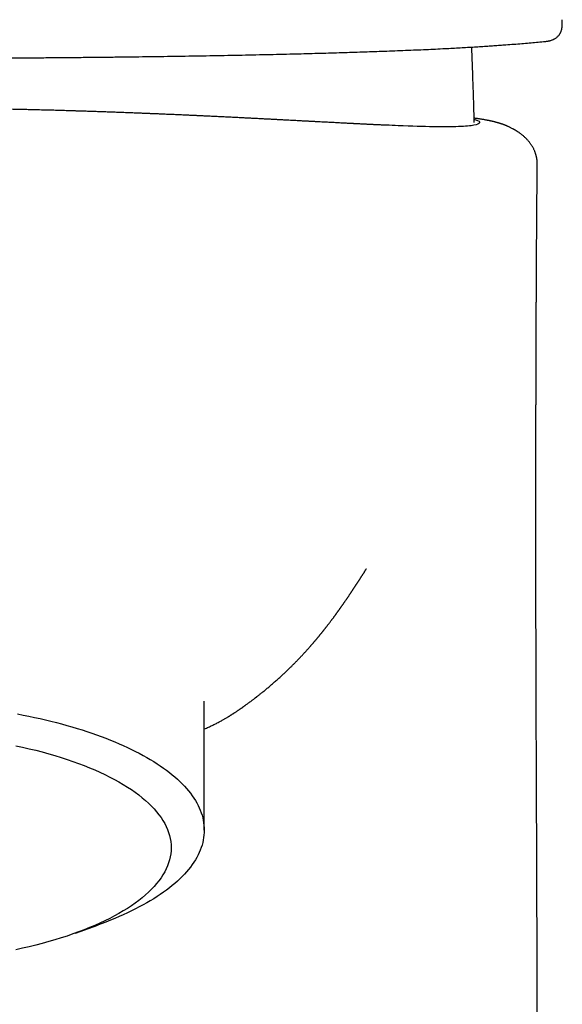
# Model space of a CAD drawing. Header units: millimetres. Extents: x 8 to 813, y 12 to 788.
# Tile 10 of 32: x 369 to 389, y 548 to 584. Entities that reach past the tile are written whole.
import ezdxf

# ---------------------------------------------------------------- set-up
doc = ezdxf.new("R2010")
doc.units = ezdxf.units.MM

msp = doc.modelspace()

# ---------------------------------------------------------------- linework, layer by layer
at = {"color": 7, "linetype": 'Continuous', "lineweight": 30}
for p, q in [((388.52, 583.751), (388.518, 583.787)), ((387.836, 582.99), (387.907, 582.996)), ((385.238, 582.736), (385.236, 582.793)), ((375.513, 554.335), (375.513, 559.027)), ((370.833, 550.594), (371.647, 550.887))]:
    msp.add_line(p, q, dxfattribs=at)
at = {"color": 7, "linetype": 'Continuous', "lineweight": 30, "flags": 128}
for points in [[(368.73, 558.557), (368.938, 558.517), (369.144, 558.475), (369.347, 558.432), (369.549, 558.387), (369.748, 558.341), (369.945, 558.293), (370.14, 558.244), (370.332, 558.193), (370.522, 558.141), (370.708, 558.087), (370.893, 558.032), (371.074, 557.975), (371.253, 557.918), (371.429, 557.859), (371.602, 557.798), (371.771, 557.736), (371.938, 557.673), (372.102, 557.609), (372.262, 557.544), (372.419, 557.477), (372.573, 557.409), (372.723, 557.34), (372.87, 557.27), (373.014, 557.199), (373.153, 557.127), (373.29, 557.053), (373.422, 556.979), (373.551, 556.904), (373.677, 556.827), (373.798, 556.75), (373.915, 556.672), (374.029, 556.593), (374.139, 556.513), (374.245, 556.432), (374.346, 556.351), (374.444, 556.269), (374.538, 556.186), (374.627, 556.102), (374.713, 556.018), (374.794, 555.933), (374.871, 555.848), (374.943, 555.762), (375.012, 555.675), (375.076, 555.588), (375.136, 555.5), (375.191, 555.412), (375.242, 555.324), (375.289, 555.235), (375.332, 555.146), (375.369, 555.057), (375.403, 554.967), (375.432, 554.877), (375.457, 554.787), (375.477, 554.697), (375.492, 554.606), (375.504, 554.516), (375.51, 554.425), (375.513, 554.335), (375.51, 554.244), (375.504, 554.153), (375.492, 554.063), (375.477, 553.973), (375.457, 553.882), (375.432, 553.792), (375.403, 553.702), (375.369, 553.613), (375.332, 553.523), (375.289, 553.434), (375.242, 553.345), (375.191, 553.257), (375.136, 553.169), (375.076, 553.081), (375.012, 552.994), (374.943, 552.908), (374.871, 552.822), (374.794, 552.736), (374.713, 552.651), (374.627, 552.567), (374.538, 552.483), (374.444, 552.4), (374.346, 552.318), (374.245, 552.237), (374.139, 552.156), (374.029, 552.076), (373.915, 551.997), (373.798, 551.919), (373.677, 551.842), (373.551, 551.766), (373.422, 551.69), (373.29, 551.616), (373.153, 551.543), (373.014, 551.47), (372.87, 551.399), (372.723, 551.329), (372.573, 551.26), (372.419, 551.192), (372.262, 551.126), (372.102, 551.06), (371.938, 550.996), (371.771, 550.933), (371.647, 550.887)], [(368.666, 557.405), (368.913, 557.351), (369.156, 557.295), (369.395, 557.236), (369.63, 557.175), (369.861, 557.111), (370.087, 557.045), (370.309, 556.976), (370.527, 556.906), (370.739, 556.833), (370.947, 556.758), (371.149, 556.681), (371.347, 556.602), (371.539, 556.521), (371.725, 556.438), (371.906, 556.353), (372.081, 556.266), (372.25, 556.177), (372.413, 556.087), (372.57, 555.995), (372.721, 555.902), (372.866, 555.807), (373.004, 555.71), (373.136, 555.613), (373.261, 555.514), (373.379, 555.413), (373.491, 555.312), (373.595, 555.209), (373.693, 555.106), (373.784, 555.001), (373.868, 554.895), (373.945, 554.789), (374.014, 554.682), (374.077, 554.574), (374.132, 554.466), (374.18, 554.357), (374.22, 554.248), (374.253, 554.138), (374.279, 554.028), (374.298, 553.918), (374.309, 553.807), (374.313, 553.697)], [(374.313, 553.697), (374.309, 553.586), (374.298, 553.476), (374.279, 553.366), (374.253, 553.256), (374.22, 553.146), (374.18, 553.037), (374.132, 552.928), (374.077, 552.82), (374.014, 552.712), (373.945, 552.605), (373.868, 552.498), (373.784, 552.393), (373.693, 552.288), (373.595, 552.185), (373.491, 552.082), (373.379, 551.981), (373.261, 551.88), (373.136, 551.781), (373.004, 551.683), (372.866, 551.587), (372.721, 551.492), (372.57, 551.399), (372.413, 551.307), (372.25, 551.217), (372.081, 551.128), (371.906, 551.041), (371.725, 550.956), (371.539, 550.873), (371.347, 550.792), (371.149, 550.713), (370.947, 550.636), (370.739, 550.561), (370.527, 550.488), (370.309, 550.417), (370.087, 550.349), (369.861, 550.283), (369.63, 550.219), (369.395, 550.158), (369.156, 550.099), (368.913, 550.042), (368.666, 549.988)]]:
    msp.add_lwpolyline(points, dxfattribs=at)
at = {"color": 7, "linetype": 'Continuous', "lineweight": 30}
for points, knots in [([(387.911, 582.997), (387.923, 582.999), (387.946, 583.002), (387.977, 583.006), (388.002, 583.011), (388.021, 583.015), (388.037, 583.018), (388.051, 583.021), (388.075, 583.027), (388.109, 583.037), (388.149, 583.05), (388.185, 583.065), (388.217, 583.08), (388.25, 583.097), (388.285, 583.119), (388.322, 583.146), (388.359, 583.178), (388.39, 583.211), (388.414, 583.243), (388.432, 583.269), (388.446, 583.294), (388.459, 583.318), (388.471, 583.344), (388.482, 583.373), (388.492, 583.404), (388.499, 583.431), (388.505, 583.454), (388.508, 583.472), (388.511, 583.488), (388.513, 583.503), (388.515, 583.518), (388.517, 583.534), (388.519, 583.554), (388.521, 583.58), (388.522, 583.611), (388.523, 583.648), (388.522, 583.691), (388.521, 583.721), (388.521, 583.737)], [0, 0, 0, 0, 0.037844, 0.069627, 0.095172, 0.114349, 0.128702, 0.143116, 0.157925, 0.200663, 0.245926, 0.276529, 0.307734, 0.339791, 0.373781, 0.41044, 0.450015, 0.486968, 0.515362, 0.538792, 0.558936, 0.580041, 0.602511, 0.628381, 0.657316, 0.685495, 0.70278, 0.719017, 0.734162, 0.748228, 0.761306, 0.777282, 0.798308, 0.827202, 0.86202, 0.902595, 0.948695, 1, 1, 1, 1]), ([(363.639, 582.385), (363.791, 582.385), (364.159, 582.385), (364.743, 582.385), (365.389, 582.387), (366.033, 582.388), (366.675, 582.39), (367.316, 582.393), (367.935, 582.396), (368.535, 582.4), (369.114, 582.403), (369.69, 582.407), (370.263, 582.412), (370.833, 582.417), (371.391, 582.423), (371.936, 582.428), (372.471, 582.434), (373.001, 582.441), (373.528, 582.448), (374.05, 582.455), (374.568, 582.463), (375.081, 582.471), (375.596, 582.48), (376.113, 582.489), (376.631, 582.499), (377.142, 582.509), (377.645, 582.52), (378.139, 582.531), (378.602, 582.542), (379.035, 582.552), (379.438, 582.563), (379.836, 582.574), (380.227, 582.585), (380.609, 582.596), (380.981, 582.608), (381.344, 582.62), (381.697, 582.632), (382.064, 582.645), (382.443, 582.659), (382.83, 582.674), (383.206, 582.69), (383.569, 582.706), (383.921, 582.722), (384.246, 582.738), (384.543, 582.753), (384.815, 582.768), (385.078, 582.783), (385.333, 582.798), (385.577, 582.813), (385.813, 582.829), (386.04, 582.844), (386.26, 582.86), (386.504, 582.878), (386.769, 582.898), (387.051, 582.921), (387.322, 582.944), (387.584, 582.967), (387.752, 582.982), (387.836, 582.99)], [0, 0, 0, 0, 0.014266, 0.034531, 0.05477, 0.074983, 0.095174, 0.115342, 0.135489, 0.15394, 0.172375, 0.190798, 0.209209, 0.227612, 0.246011, 0.263585, 0.281179, 0.298789, 0.316412, 0.334043, 0.351678, 0.369314, 0.386946, 0.40541, 0.423864, 0.442305, 0.46073, 0.479136, 0.497524, 0.513272, 0.529063, 0.544885, 0.560726, 0.576573, 0.592132, 0.607674, 0.623188, 0.638665, 0.657047, 0.675395, 0.693719, 0.712028, 0.730332, 0.748638, 0.764304, 0.779981, 0.79567, 0.811379, 0.827111, 0.842591, 0.858094, 0.873616, 0.88915, 0.911352, 0.933553, 0.955742, 0.977901, 1, 1, 1, 1]), ([(385.325, 580.051), (385.322, 580.158), (385.313, 580.503), (385.293, 581.118), (385.267, 581.906), (385.247, 582.456), (385.238, 582.736)], [0, 0, 0, 0, 0.120299, 0.38494, 0.687215, 1, 1, 1, 1]), ([(382.181, 579.95), (382.168, 579.95), (382.13, 579.952), (382.066, 579.955), (381.991, 579.958), (381.918, 579.961), (381.852, 579.965), (381.794, 579.967), (381.744, 579.969), (381.7, 579.971), (381.654, 579.974), (381.608, 579.976), (381.558, 579.978), (381.508, 579.98), (381.458, 579.983), (381.398, 579.986), (381.328, 579.989), (381.247, 579.993), (381.174, 579.997), (381.116, 580), (381.071, 580.002), (381.034, 580.004), (380.995, 580.006), (380.952, 580.008), (380.907, 580.01), (380.861, 580.012), (380.808, 580.015), (380.751, 580.018), (380.689, 580.021), (380.629, 580.024), (380.559, 580.028), (380.474, 580.032), (380.378, 580.037), (380.276, 580.043), (380.18, 580.048), (380.088, 580.053), (379.991, 580.058), (379.889, 580.063), (379.781, 580.069), (379.67, 580.075), (379.575, 580.08), (379.498, 580.084), (379.443, 580.087), (379.389, 580.09), (379.342, 580.092), (379.299, 580.094), (379.254, 580.097), (379.203, 580.099), (379.144, 580.102), (379.078, 580.106), (379.006, 580.11), (378.929, 580.114), (378.844, 580.118), (378.75, 580.123), (378.644, 580.129), (378.526, 580.135), (378.425, 580.14), (378.346, 580.145), (378.295, 580.147), (378.251, 580.15), (378.214, 580.152), (378.173, 580.154), (378.124, 580.156), (378.062, 580.16), (377.991, 580.163), (377.915, 580.167), (377.833, 580.171), (377.75, 580.176), (377.666, 580.18), (377.58, 580.185), (377.493, 580.189), (377.406, 580.194), (377.321, 580.198), (377.244, 580.202), (377.176, 580.205), (377.115, 580.209), (377.056, 580.212), (376.995, 580.215), (376.901, 580.219), (376.777, 580.226), (376.618, 580.234), (376.455, 580.242), (376.286, 580.25), (376.115, 580.258), (375.944, 580.267), (375.801, 580.273), (375.687, 580.279), (375.601, 580.283), (375.517, 580.287), (375.44, 580.29), (375.374, 580.293), (375.321, 580.296), (375.274, 580.298), (375.226, 580.3), (375.169, 580.303), (375.103, 580.306), (375.031, 580.309), (374.91, 580.315), (374.741, 580.322), (374.526, 580.332), (374.31, 580.341), (374.095, 580.35), (373.934, 580.357), (373.825, 580.362), (373.763, 580.364), (373.703, 580.367), (373.644, 580.369), (373.587, 580.371), (373.537, 580.373), (373.497, 580.375), (373.467, 580.376), (373.442, 580.377), (373.414, 580.378), (373.381, 580.38), (373.34, 580.381), (373.291, 580.383), (373.231, 580.386), (373.161, 580.388), (373.084, 580.392), (373.003, 580.395), (372.922, 580.398), (372.84, 580.401), (372.713, 580.406), (372.542, 580.412), (372.332, 580.42), (372.134, 580.427), (371.946, 580.434), (371.764, 580.44), (371.583, 580.446), (371.404, 580.452), (371.261, 580.457), (371.162, 580.46), (371.105, 580.462), (371.059, 580.463), (371.022, 580.464), (370.988, 580.465), (370.953, 580.467), (370.91, 580.468), (370.859, 580.469), (370.8, 580.471), (370.734, 580.473), (370.651, 580.476), (370.553, 580.479), (370.441, 580.482), (370.328, 580.485), (370.216, 580.488), (370.105, 580.492), (369.996, 580.495), (369.826, 580.499), (369.599, 580.505), (369.343, 580.511), (369.119, 580.517), (368.923, 580.521), (368.723, 580.526), (368.515, 580.53), (368.274, 580.535), (367.997, 580.541), (367.682, 580.547), (367.429, 580.551), (367.247, 580.554), (367.145, 580.556), (367.052, 580.557), (366.971, 580.559), (366.901, 580.56), (366.842, 580.561), (366.795, 580.561), (366.759, 580.562), (366.73, 580.562), (366.7, 580.563), (366.66, 580.563), (366.608, 580.564), (366.544, 580.565), (366.468, 580.566), (366.381, 580.567), (366.281, 580.568), (366.171, 580.569), (366.05, 580.571), (365.924, 580.572), (365.792, 580.573), (365.656, 580.574), (365.512, 580.575), (365.362, 580.577), (365.213, 580.578), (365.072, 580.578), (364.941, 580.579), (364.818, 580.58), (364.704, 580.58), (364.599, 580.581), (364.506, 580.581), (364.423, 580.581), (364.352, 580.581), (364.294, 580.581), (364.246, 580.581), (364.204, 580.58), (364.161, 580.58), (364.108, 580.58), (364.044, 580.579), (363.965, 580.578), (363.885, 580.578), (363.836, 580.578), (363.814, 580.578)], [0, 0, 0, 0, 0.00395, 0.011085, 0.016966, 0.02248, 0.027761, 0.032845, 0.036381, 0.040334, 0.044706, 0.049421, 0.054042, 0.058504, 0.062811, 0.066966, 0.073195, 0.07905, 0.084416, 0.089276, 0.091841, 0.094646, 0.097873, 0.101523, 0.105597, 0.109825, 0.113845, 0.119036, 0.123841, 0.128265, 0.132318, 0.138423, 0.145037, 0.152133, 0.159284, 0.166271, 0.173015, 0.180655, 0.188, 0.195442, 0.203095, 0.206593, 0.210135, 0.213636, 0.216624, 0.219029, 0.222106, 0.225624, 0.229584, 0.234319, 0.239563, 0.245188, 0.250862, 0.256578, 0.263438, 0.270389, 0.277447, 0.280664, 0.283541, 0.286079, 0.288279, 0.290243, 0.293592, 0.297554, 0.302129, 0.307265, 0.312462, 0.317597, 0.322676, 0.327702, 0.332679, 0.337611, 0.34236, 0.346702, 0.35042, 0.353774, 0.356879, 0.360334, 0.364226, 0.373189, 0.382346, 0.391638, 0.401069, 0.410563, 0.419827, 0.42884, 0.43337, 0.437837, 0.442241, 0.446333, 0.449764, 0.452535, 0.454687, 0.457312, 0.460411, 0.463984, 0.46803, 0.47233, 0.483854, 0.495092, 0.506066, 0.516758, 0.52697, 0.530074, 0.533128, 0.536133, 0.539086, 0.541988, 0.544559, 0.546595, 0.547993, 0.549069, 0.550422, 0.552127, 0.554186, 0.556597, 0.55973, 0.56331, 0.567335, 0.571531, 0.575681, 0.579787, 0.583849, 0.594795, 0.60542, 0.614644, 0.623628, 0.632299, 0.640596, 0.649445, 0.657825, 0.660951, 0.663652, 0.66586, 0.667576, 0.668953, 0.670615, 0.672648, 0.675055, 0.677834, 0.680985, 0.684509, 0.689533, 0.694923, 0.700257, 0.705526, 0.71073, 0.71587, 0.720945, 0.73457, 0.74771, 0.756801, 0.765743, 0.774953, 0.78448, 0.794325, 0.808122, 0.822503, 0.837472, 0.842589, 0.847289, 0.851482, 0.855166, 0.858342, 0.861011, 0.863171, 0.864796, 0.865933, 0.867127, 0.868883, 0.871317, 0.874216, 0.87752, 0.881512, 0.885971, 0.890898, 0.896293, 0.902156, 0.90786, 0.913947, 0.920417, 0.927269, 0.934042, 0.940359, 0.946221, 0.951628, 0.956806, 0.961487, 0.965673, 0.969366, 0.972569, 0.975288, 0.977231, 0.97913, 0.981262, 0.98365, 0.987295, 0.99148, 0.996198, 1, 1, 1, 1]), ([(385.322, 580.16), (385.328, 580.158), (385.52, 580.12), (385.545, 580.039), (385.382, 579.942), (384.818, 579.892), (383.872, 579.891), (382.961, 579.915), (382.267, 579.947), (382.117, 579.954)], [0, 0, 0, 0, 0.006279, 0.192962, 0.384821, 0.57233, 0.758732, 0.947963, 1, 1, 1, 1]), ([(387.612, 578.537), (387.612, 578.556), (387.612, 578.591), (387.609, 578.639), (387.606, 578.676), (387.601, 578.712), (387.596, 578.746), (387.589, 578.783), (387.582, 578.815), (387.575, 578.843), (387.569, 578.867), (387.562, 578.89), (387.554, 578.915), (387.545, 578.943), (387.533, 578.975), (387.519, 579.011), (387.503, 579.05), (387.482, 579.092), (387.46, 579.134), (387.438, 579.173), (387.417, 579.207), (387.397, 579.239), (387.373, 579.274), (387.345, 579.312), (387.314, 579.351), (387.282, 579.39), (387.248, 579.428), (387.217, 579.46), (387.185, 579.492), (387.147, 579.528), (387.109, 579.562), (387.071, 579.594), (387.033, 579.624), (387.001, 579.648), (386.973, 579.669), (386.949, 579.686), (386.923, 579.704), (386.896, 579.721), (386.87, 579.738), (386.849, 579.751), (386.832, 579.761), (386.817, 579.771), (386.8, 579.78), (386.781, 579.791), (386.761, 579.803), (386.735, 579.817), (386.694, 579.839), (386.645, 579.864), (386.609, 579.881), (386.576, 579.896), (386.547, 579.909), (386.524, 579.919), (386.505, 579.927), (386.49, 579.933), (386.471, 579.941), (386.451, 579.949), (386.43, 579.957), (386.411, 579.965), (386.394, 579.971), (386.38, 579.976), (386.367, 579.981), (386.356, 579.985), (386.343, 579.989), (386.328, 579.994), (386.311, 580), (386.291, 580.007), (386.27, 580.014), (386.248, 580.021), (386.227, 580.027), (386.21, 580.033), (386.195, 580.037), (386.179, 580.042), (386.159, 580.048), (386.136, 580.054), (386.111, 580.061), (386.084, 580.068), (386.056, 580.075), (386.025, 580.083), (385.992, 580.09), (385.96, 580.098), (385.932, 580.104), (385.907, 580.109), (385.885, 580.114), (385.863, 580.119), (385.837, 580.124), (385.807, 580.13), (385.774, 580.136), (385.741, 580.142), (385.707, 580.148), (385.671, 580.155), (385.63, 580.161), (385.59, 580.168), (385.553, 580.174), (385.52, 580.179), (385.49, 580.184), (385.462, 580.188), (385.436, 580.192), (385.41, 580.196), (385.379, 580.2), (385.349, 580.205), (385.328, 580.208), (385.32, 580.209)], [0, 0, 0, 0, 0.009963, 0.01817, 0.024677, 0.029527, 0.036764, 0.043227, 0.048939, 0.053917, 0.05817, 0.061803, 0.066173, 0.071722, 0.077698, 0.084603, 0.092423, 0.10114, 0.110459, 0.118809, 0.125966, 0.133087, 0.140495, 0.148344, 0.156529, 0.164893, 0.176374, 0.188736, 0.200763, 0.21252, 0.223918, 0.235429, 0.246766, 0.257795, 0.264971, 0.272437, 0.280575, 0.289369, 0.297684, 0.304776, 0.309501, 0.314272, 0.320236, 0.327405, 0.335779, 0.344638, 0.358201, 0.371239, 0.385219, 0.396438, 0.406388, 0.416183, 0.421158, 0.427061, 0.433906, 0.441688, 0.450124, 0.457639, 0.46399, 0.469641, 0.473988, 0.478455, 0.483537, 0.48923, 0.496308, 0.504478, 0.513946, 0.52393, 0.532704, 0.540212, 0.546456, 0.552063, 0.562598, 0.573475, 0.585613, 0.599186, 0.614127, 0.630205, 0.647399, 0.663927, 0.678832, 0.691517, 0.703487, 0.715482, 0.727504, 0.745803, 0.763879, 0.781734, 0.799469, 0.818736, 0.840119, 0.863615, 0.881384, 0.898213, 0.913786, 0.928105, 0.94117, 0.954097, 0.968052, 0.988918, 1, 1, 1, 1]), ([(387.611, 546.486), (387.611, 546.504), (387.611, 546.541), (387.611, 546.597), (387.611, 546.649), (387.611, 546.696), (387.611, 546.739), (387.611, 546.781), (387.611, 546.826), (387.611, 546.872), (387.611, 546.914), (387.611, 546.952), (387.611, 546.99), (387.611, 547.033), (387.611, 547.082), (387.611, 547.132), (387.611, 547.18), (387.611, 547.225), (387.611, 547.271), (387.611, 547.321), (387.61, 547.39), (387.61, 547.481), (387.61, 547.593), (387.61, 547.706), (387.61, 547.82), (387.61, 547.932), (387.61, 548.031), (387.61, 548.11), (387.61, 548.174), (387.61, 548.238), (387.61, 548.3), (387.61, 548.358), (387.609, 548.406), (387.609, 548.452), (387.609, 548.503), (387.609, 548.558), (387.609, 548.618), (387.609, 548.673), (387.609, 548.72), (387.609, 548.761), (387.609, 548.801), (387.609, 548.844), (387.609, 548.887), (387.609, 548.925), (387.609, 548.961), (387.609, 549.002), (387.608, 549.047), (387.608, 549.092), (387.608, 549.132), (387.608, 549.173), (387.608, 549.221), (387.608, 549.271), (387.608, 549.32), (387.608, 549.367), (387.608, 549.418), (387.608, 549.471), (387.608, 549.522), (387.607, 549.58), (387.607, 549.648), (387.607, 549.726), (387.607, 549.801), (387.607, 549.872), (387.607, 549.94), (387.606, 550.006), (387.606, 550.071), (387.606, 550.132), (387.606, 550.187), (387.606, 550.238), (387.606, 550.288), (387.606, 550.339), (387.606, 550.387), (387.605, 550.429), (387.605, 550.466), (387.605, 550.505), (387.605, 550.547), (387.605, 550.588), (387.605, 550.626), (387.605, 550.668), (387.605, 550.718), (387.605, 550.775), (387.604, 550.831), (387.604, 550.879), (387.604, 550.922), (387.604, 550.965), (387.604, 551.011), (387.604, 551.063), (387.604, 551.119), (387.603, 551.178), (387.603, 551.235), (387.603, 551.288), (387.603, 551.341), (387.603, 551.4), (387.603, 551.46), (387.602, 551.52), (387.602, 551.581), (387.602, 551.639), (387.602, 551.69), (387.602, 551.737), (387.602, 551.784), (387.601, 551.832), (387.601, 551.876), (387.601, 551.919), (387.601, 551.96), (387.601, 552), (387.601, 552.037), (387.601, 552.076), (387.6, 552.117), (387.6, 552.165), (387.6, 552.218), (387.6, 552.268), (387.6, 552.311), (387.6, 552.346), (387.6, 552.38), (387.599, 552.419), (387.599, 552.459), (387.599, 552.51), (387.599, 552.577), (387.599, 552.659), (387.598, 552.742), (387.598, 552.82), (387.598, 552.9), (387.597, 552.982), (387.597, 553.068), (387.597, 553.148), (387.597, 553.223), (387.596, 553.297), (387.596, 553.372), (387.596, 553.45), (387.595, 553.533), (387.595, 553.614), (387.595, 553.692), (387.594, 553.766), (387.594, 553.84), (387.594, 553.904), (387.594, 553.956), (387.594, 553.999), (387.593, 554.046), (387.593, 554.093), (387.593, 554.135), (387.593, 554.18), (387.593, 554.234), (387.592, 554.302), (387.592, 554.388), (387.592, 554.491), (387.591, 554.606), (387.591, 554.715), (387.59, 554.815), (387.59, 554.904), (387.59, 554.997), (387.589, 555.078), (387.589, 555.15), (387.589, 555.208), (387.588, 555.267), (387.588, 555.326), (387.588, 555.388), (387.588, 555.449), (387.587, 555.506), (387.587, 555.552), (387.587, 555.594), (387.587, 555.637), (387.587, 555.689), (387.587, 555.748), (387.586, 555.808), (387.586, 555.861), (387.586, 555.905), (387.586, 555.949), (387.585, 555.999), (387.585, 556.055), (387.585, 556.112), (387.585, 556.168), (387.585, 556.222), (387.584, 556.281), (387.584, 556.344), (387.584, 556.411), (387.584, 556.479), (387.583, 556.54), (387.583, 556.592), (387.583, 556.639), (387.583, 556.69), (387.583, 556.739), (387.582, 556.78), (387.582, 556.812), (387.582, 556.841), (387.582, 556.875), (387.582, 556.914), (387.582, 556.958), (387.581, 557.006), (387.581, 557.054), (387.581, 557.098), (387.581, 557.138), (387.581, 557.243), (387.58, 557.407), (387.579, 557.632), (387.578, 557.856), (387.578, 558.032), (387.577, 558.157), (387.577, 558.226), (387.577, 558.296), (387.576, 558.36), (387.576, 558.416), (387.576, 558.466), (387.576, 558.514), (387.576, 558.562), (387.576, 558.614), (387.575, 558.673), (387.575, 558.741), (387.575, 558.809), (387.575, 558.872), (387.575, 558.925), (387.574, 558.971), (387.574, 559.009), (387.574, 559.041), (387.574, 559.073), (387.574, 559.114), (387.574, 559.164), (387.574, 559.223), (387.573, 559.284), (387.573, 559.361), (387.573, 559.455), (387.573, 559.561), (387.572, 559.662), (387.572, 559.744), (387.572, 559.807), (387.572, 559.854), (387.572, 559.901), (387.571, 559.95), (387.571, 560.002), (387.571, 560.06), (387.571, 560.125), (387.571, 560.203), (387.571, 560.289), (387.57, 560.377), (387.57, 560.453), (387.57, 560.513), (387.57, 560.559), (387.57, 560.597), (387.57, 560.642), (387.57, 560.699), (387.569, 560.765), (387.569, 560.835), (387.569, 560.899), (387.569, 560.957), (387.569, 561.007), (387.569, 561.047), (387.569, 561.084), (387.569, 561.121), (387.568, 561.172), (387.568, 561.24), (387.568, 561.326), (387.568, 561.423), (387.568, 561.51), (387.568, 561.582), (387.567, 561.634), (387.567, 561.677), (387.567, 561.713), (387.567, 561.745), (387.567, 561.787), (387.567, 561.843), (387.567, 561.913), (387.567, 561.987), (387.567, 562.061), (387.566, 562.136), (387.566, 562.222), (387.566, 562.317), (387.566, 562.419), (387.566, 562.529), (387.566, 562.655), (387.565, 562.801), (387.565, 562.954), (387.565, 563.081), (387.565, 563.177), (387.565, 563.237), (387.565, 563.292), (387.565, 563.348), (387.565, 563.411), (387.565, 563.482), (387.564, 563.555), (387.564, 563.628), (387.564, 563.707), (387.564, 563.789), (387.564, 563.874), (387.564, 563.944), (387.564, 564.006), (387.564, 564.063), (387.564, 564.126), (387.564, 564.201), (387.564, 564.283), (387.564, 564.368), (387.564, 564.441), (387.564, 564.494), (387.564, 564.529), (387.564, 564.554), (387.564, 564.584), (387.564, 564.621), (387.564, 564.666), (387.564, 564.715), (387.564, 564.776), (387.563, 564.846), (387.563, 564.923), (387.563, 564.994), (387.563, 565.052), (387.563, 565.096), (387.563, 565.128), (387.563, 565.157), (387.563, 565.183), (387.563, 565.213), (387.563, 565.251), (387.563, 565.298), (387.563, 565.351), (387.563, 565.406), (387.563, 565.46), (387.563, 565.522), (387.563, 565.592), (387.563, 565.666), (387.563, 565.725), (387.563, 565.77), (387.563, 565.802), (387.563, 565.833), (387.563, 565.868), (387.563, 565.913), (387.563, 565.967), (387.563, 566.024), (387.563, 566.089), (387.563, 566.16), (387.563, 566.237), (387.563, 566.308), (387.563, 566.371), (387.563, 566.417), (387.563, 566.449), (387.563, 566.474), (387.563, 566.504), (387.563, 566.542), (387.563, 566.587), (387.563, 566.636), (387.563, 566.697), (387.563, 566.767), (387.564, 566.843), (387.564, 566.913), (387.564, 566.967), (387.564, 567.007), (387.564, 567.034), (387.564, 567.058), (387.564, 567.08), (387.564, 567.102), (387.564, 567.13), (387.564, 567.167), (387.564, 567.214), (387.564, 567.267), (387.564, 567.321), (387.564, 567.372), (387.564, 567.421), (387.564, 567.476), (387.564, 567.538), (387.564, 567.603), (387.564, 567.659), (387.564, 567.708), (387.564, 567.751), (387.564, 567.794), (387.564, 567.841), (387.564, 567.897), (387.564, 567.995), (387.565, 568.125), (387.565, 568.28), (387.565, 568.404), (387.565, 568.497), (387.565, 568.563), (387.565, 568.628), (387.565, 568.709), (387.566, 568.811), (387.566, 568.936), (387.566, 569.074), (387.566, 569.225), (387.566, 569.354), (387.567, 569.456), (387.567, 569.528), (387.567, 569.603), (387.567, 569.678), (387.567, 569.749), (387.567, 569.812), (387.568, 569.862), (387.568, 569.9), (387.568, 569.928), (387.568, 569.953), (387.568, 569.98), (387.568, 570.012), (387.568, 570.054), (387.568, 570.108), (387.568, 570.175), (387.568, 570.251), (387.569, 570.332), (387.569, 570.416), (387.569, 570.499), (387.569, 570.583), (387.569, 570.674), (387.57, 570.774), (387.57, 570.883), (387.57, 570.99), (387.571, 571.097), (387.571, 571.199), (387.571, 571.291), (387.571, 571.372), (387.572, 571.44), (387.572, 571.499), (387.572, 571.551), (387.572, 571.605), (387.572, 571.668), (387.573, 571.743), (387.573, 571.829), (387.573, 571.926), (387.574, 572.045), (387.574, 572.187), (387.575, 572.351), (387.575, 572.49), (387.576, 572.601), (387.576, 572.681), (387.576, 572.763), (387.577, 572.847), (387.577, 572.931), (387.577, 573.01), (387.578, 573.08), (387.578, 573.138), (387.578, 573.185), (387.578, 573.222), (387.578, 573.251), (387.578, 573.275), (387.578, 573.304), (387.579, 573.345), (387.579, 573.396), (387.579, 573.454), (387.579, 573.516), (387.58, 573.58), (387.58, 573.646), (387.58, 573.715), (387.581, 573.814), (387.581, 573.945), (387.582, 574.108), (387.583, 574.284), (387.584, 574.472), (387.585, 574.672), (387.586, 574.831), (387.586, 574.945), (387.587, 575.009), (387.587, 575.063), (387.587, 575.108), (387.588, 575.145), (387.588, 575.172), (387.588, 575.193), (387.588, 575.214), (387.588, 575.241), (387.588, 575.277), (387.589, 575.32), (387.589, 575.372), (387.589, 575.433), (387.59, 575.504), (387.59, 575.586), (387.591, 575.678), (387.591, 575.779), (387.592, 575.891), (387.593, 576.012), (387.594, 576.151), (387.595, 576.306), (387.596, 576.481), (387.597, 576.668), (387.599, 576.868), (387.6, 577.081), (387.602, 577.302), (387.604, 577.53), (387.606, 577.766), (387.608, 578.013), (387.61, 578.272), (387.611, 578.448), (387.612, 578.538)], [0, 0, 0, 0, 0.001748, 0.00347, 0.005192, 0.00669, 0.007915, 0.009196, 0.010646, 0.012166, 0.013471, 0.014589, 0.015705, 0.017033, 0.018588, 0.020281, 0.021744, 0.02302, 0.024482, 0.026132, 0.02763, 0.03099, 0.034566, 0.038142, 0.041533, 0.045263, 0.048587, 0.050787, 0.052701, 0.054513, 0.056755, 0.058565, 0.059918, 0.061273, 0.062818, 0.064706, 0.066461, 0.068348, 0.069842, 0.070926, 0.07214, 0.073573, 0.074979, 0.076143, 0.077148, 0.078349, 0.079926, 0.081383, 0.082546, 0.083716, 0.085188, 0.086997, 0.088415, 0.089743, 0.091434, 0.093189, 0.094686, 0.096172, 0.098646, 0.1011, 0.103401, 0.105687, 0.107704, 0.109778, 0.111857, 0.113746, 0.115518, 0.116992, 0.118545, 0.120182, 0.12175, 0.123037, 0.124081, 0.12529, 0.126664, 0.127964, 0.129124, 0.130275, 0.131862, 0.133837, 0.135575, 0.137053, 0.138346, 0.139587, 0.141101, 0.142681, 0.144413, 0.146321, 0.148244, 0.149738, 0.151232, 0.153257, 0.155178, 0.156909, 0.158871, 0.160846, 0.162353, 0.163643, 0.165235, 0.166778, 0.168102, 0.169369, 0.170735, 0.171931, 0.173107, 0.174266, 0.175513, 0.176996, 0.178714, 0.180478, 0.181722, 0.182672, 0.183734, 0.184963, 0.186257, 0.187485, 0.189797, 0.192458, 0.19516, 0.197567, 0.199782, 0.202611, 0.205267, 0.20776, 0.210128, 0.212334, 0.214593, 0.217197, 0.219631, 0.222371, 0.224766, 0.226875, 0.22933, 0.231673, 0.232832, 0.234182, 0.235721, 0.237268, 0.238556, 0.239629, 0.241481, 0.243623, 0.246014, 0.249488, 0.253263, 0.256755, 0.259718, 0.262562, 0.265125, 0.268408, 0.270089, 0.271901, 0.273811, 0.275608, 0.277459, 0.279584, 0.281322, 0.282769, 0.283918, 0.285202, 0.286851, 0.288738, 0.290757, 0.292428, 0.293661, 0.294946, 0.296521, 0.298286, 0.300181, 0.301848, 0.303517, 0.30528, 0.307378, 0.30936, 0.311573, 0.313728, 0.315045, 0.316504, 0.318122, 0.319768, 0.321092, 0.321936, 0.322771, 0.323829, 0.325094, 0.326461, 0.327906, 0.329584, 0.33096, 0.332065, 0.333301, 0.340752, 0.347422, 0.354334, 0.361772, 0.363798, 0.366033, 0.368293, 0.370301, 0.372019, 0.373561, 0.374964, 0.376471, 0.378096, 0.379872, 0.381974, 0.38443, 0.38621, 0.387929, 0.389366, 0.39052, 0.391438, 0.392421, 0.393522, 0.395231, 0.397104, 0.399004, 0.400924, 0.404395, 0.407732, 0.410873, 0.41388, 0.41534, 0.416794, 0.418273, 0.419779, 0.421336, 0.423133, 0.425209, 0.427391, 0.430509, 0.433241, 0.435596, 0.43761, 0.438839, 0.43991, 0.441236, 0.443023, 0.445251, 0.447423, 0.449511, 0.451298, 0.452853, 0.454117, 0.455127, 0.456246, 0.457563, 0.459907, 0.462633, 0.465643, 0.468938, 0.470768, 0.472418, 0.473776, 0.474843, 0.475753, 0.476778, 0.47876, 0.481016, 0.483323, 0.485661, 0.48802, 0.490306, 0.493704, 0.496874, 0.499854, 0.504081, 0.508647, 0.513465, 0.518449, 0.520568, 0.522436, 0.524056, 0.525713, 0.527693, 0.529949, 0.532292, 0.534571, 0.536788, 0.539641, 0.542299, 0.544737, 0.546238, 0.548041, 0.550106, 0.552113, 0.555102, 0.557767, 0.560067, 0.561964, 0.562685, 0.563376, 0.564289, 0.565459, 0.566886, 0.56848, 0.570029, 0.572607, 0.575017, 0.577259, 0.579284, 0.580404, 0.581408, 0.582294, 0.583062, 0.5839, 0.585093, 0.586599, 0.588337, 0.590054, 0.591732, 0.593371, 0.595868, 0.598244, 0.600292, 0.601453, 0.602447, 0.603291, 0.604348, 0.605755, 0.607502, 0.609328, 0.611109, 0.613613, 0.616022, 0.618303, 0.620263, 0.62187, 0.622618, 0.623307, 0.624219, 0.625396, 0.626839, 0.628447, 0.630001, 0.632573, 0.634957, 0.637152, 0.639115, 0.640028, 0.640862, 0.641617, 0.642294, 0.642911, 0.643719, 0.644897, 0.646385, 0.648133, 0.649834, 0.651436, 0.652939, 0.654345, 0.656666, 0.658666, 0.660464, 0.661932, 0.66327, 0.664495, 0.665924, 0.667682, 0.66976, 0.675054, 0.679884, 0.684286, 0.686595, 0.688588, 0.690527, 0.692686, 0.696149, 0.700058, 0.704395, 0.709108, 0.714194, 0.7164, 0.718669, 0.721001, 0.723396, 0.725704, 0.727657, 0.729251, 0.730396, 0.73124, 0.731915, 0.73274, 0.733729, 0.734881, 0.736681, 0.738774, 0.74116, 0.743778, 0.746402, 0.74901, 0.751604, 0.754181, 0.757595, 0.760981, 0.764339, 0.767671, 0.770937, 0.773889, 0.776345, 0.778483, 0.780304, 0.781819, 0.783315, 0.785376, 0.787721, 0.7904, 0.793411, 0.796756, 0.801559, 0.806692, 0.812149, 0.814587, 0.817084, 0.819641, 0.822256, 0.824931, 0.827498, 0.829725, 0.831465, 0.832919, 0.834086, 0.834967, 0.835605, 0.836392, 0.837693, 0.839357, 0.841207, 0.843131, 0.845131, 0.847205, 0.849355, 0.85158, 0.856485, 0.861604, 0.866845, 0.872947, 0.879205, 0.885617, 0.887883, 0.889866, 0.891566, 0.892984, 0.894119, 0.894971, 0.895543, 0.896066, 0.89696, 0.898078, 0.89942, 0.901005, 0.902901, 0.905127, 0.907685, 0.910574, 0.913732, 0.917209, 0.921004, 0.925117, 0.930151, 0.935591, 0.941435, 0.947683, 0.954333, 0.961384, 0.968399, 0.975769, 0.983494, 0.991571, 1, 1, 1, 1]), ([(381.019, 563.233), (381.021, 563.236), (381.025, 563.242), (381.032, 563.253), (381.041, 563.265), (381.05, 563.279), (381.061, 563.296), (381.074, 563.315), (381.087, 563.335), (381.101, 563.356), (381.112, 563.373), (381.121, 563.387), (381.129, 563.399), (381.138, 563.413), (381.149, 563.431), (381.162, 563.449), (381.173, 563.467), (381.182, 563.481), (381.189, 563.492), (381.195, 563.502), (381.203, 563.513), (381.211, 563.527), (381.221, 563.542), (381.233, 563.56), (381.244, 563.577), (381.254, 563.593), (381.264, 563.61), (381.275, 563.626), (381.287, 563.645), (381.3, 563.666), (381.315, 563.689), (381.329, 563.711), (381.341, 563.73), (381.35, 563.745), (381.357, 563.757), (381.364, 563.768), (381.37, 563.777), (381.375, 563.786), (381.381, 563.794), (381.386, 563.803), (381.391, 563.812), (381.396, 563.82), (381.4, 563.826), (381.403, 563.83), (381.404, 563.833), (381.404, 563.832), (381.404, 563.832)], [0, 0, 0, 0, 0.037188, 0.080904, 0.120961, 0.157376, 0.193856, 0.229698, 0.265989, 0.301596, 0.334521, 0.351805, 0.369422, 0.389489, 0.412067, 0.436582, 0.458396, 0.47651, 0.488117, 0.498793, 0.512031, 0.528014, 0.54675, 0.567759, 0.588404, 0.60719, 0.624112, 0.645041, 0.665128, 0.688027, 0.713758, 0.740669, 0.759296, 0.774842, 0.7873, 0.798113, 0.811234, 0.826951, 0.845315, 0.86636, 0.893148, 0.923219, 0.951617, 0.975925, 0.997005, 1, 1, 1, 1]), ([(375.513, 558.009), (375.518, 558.011), (375.548, 558.025), (375.599, 558.048), (375.668, 558.079), (375.735, 558.11), (375.8, 558.14), (375.864, 558.17), (375.927, 558.201), (375.99, 558.233), (376.051, 558.265), (376.108, 558.296), (376.162, 558.325), (376.21, 558.352), (376.257, 558.379), (376.301, 558.405), (376.342, 558.429), (376.376, 558.45), (376.401, 558.465), (376.419, 558.476), (376.431, 558.483), (376.44, 558.488), (376.453, 558.496), (376.47, 558.508), (376.494, 558.523), (376.52, 558.539), (376.549, 558.558), (376.583, 558.58), (376.615, 558.601), (376.642, 558.618), (376.667, 558.635), (376.698, 558.656), (376.731, 558.678), (376.76, 558.698), (376.786, 558.716), (376.808, 558.731), (376.828, 558.745), (376.846, 558.758), (376.862, 558.769), (376.878, 558.78), (376.895, 558.792), (376.912, 558.805), (376.929, 558.817), (376.947, 558.83), (376.968, 558.845), (376.991, 558.861), (377.022, 558.884), (377.06, 558.911), (377.104, 558.943), (377.149, 558.977), (377.201, 559.015), (377.249, 559.051), (377.291, 559.083), (377.326, 559.109), (377.355, 559.131), (377.377, 559.149), (377.394, 559.162), (377.41, 559.174), (377.433, 559.192), (377.467, 559.218), (377.507, 559.25), (377.552, 559.285), (377.598, 559.322), (377.648, 559.362), (377.716, 559.418), (377.803, 559.49), (377.91, 559.579), (378.018, 559.672), (378.112, 559.754), (378.191, 559.825), (378.254, 559.882), (378.314, 559.936), (378.368, 559.986), (378.415, 560.03), (378.455, 560.068), (378.486, 560.098), (378.51, 560.121), (378.528, 560.138), (378.545, 560.154), (378.565, 560.173), (378.593, 560.201), (378.628, 560.235), (378.667, 560.273), (378.706, 560.312), (378.746, 560.351), (378.784, 560.39), (378.816, 560.423), (378.845, 560.452), (378.874, 560.481), (378.902, 560.511), (378.932, 560.542), (378.963, 560.574), (378.995, 560.608), (379.026, 560.641), (379.054, 560.671), (379.084, 560.702), (379.114, 560.735), (379.146, 560.77), (379.175, 560.801), (379.202, 560.831), (379.228, 560.859), (379.251, 560.885), (379.271, 560.908), (379.291, 560.929), (379.313, 560.954), (379.335, 560.979), (379.356, 561.003), (379.375, 561.024), (379.392, 561.044), (379.411, 561.066), (379.433, 561.091), (379.456, 561.117), (379.477, 561.142), (379.497, 561.166), (379.515, 561.187), (379.531, 561.206), (379.546, 561.222), (379.56, 561.239), (379.575, 561.258), (379.593, 561.279), (379.612, 561.301), (379.631, 561.324), (379.648, 561.345), (379.666, 561.367), (379.684, 561.388), (379.701, 561.409), (379.716, 561.427), (379.731, 561.445), (379.748, 561.466), (379.765, 561.488), (379.783, 561.509), (379.798, 561.528), (379.812, 561.545), (379.826, 561.564), (379.842, 561.583), (379.858, 561.604), (379.875, 561.625), (379.891, 561.645), (379.907, 561.665), (379.923, 561.686), (379.94, 561.707), (379.958, 561.73), (379.977, 561.754), (379.996, 561.778), (380.017, 561.806), (380.039, 561.834), (380.062, 561.865), (380.087, 561.898), (380.115, 561.934), (380.142, 561.97), (380.167, 562.004), (380.192, 562.038), (380.214, 562.067), (380.23, 562.089), (380.242, 562.104), (380.254, 562.121), (380.266, 562.137), (380.278, 562.154), (380.29, 562.17), (380.302, 562.186), (380.313, 562.201), (380.323, 562.215), (380.332, 562.228), (380.34, 562.239), (380.347, 562.249), (380.354, 562.258), (380.36, 562.267), (380.366, 562.275), (380.373, 562.284), (380.38, 562.295), (380.389, 562.306), (380.398, 562.319), (380.407, 562.333), (380.417, 562.346), (380.428, 562.362), (380.439, 562.377), (380.45, 562.392), (380.46, 562.406), (380.468, 562.418), (380.477, 562.431), (380.487, 562.445), (380.499, 562.462), (380.511, 562.479), (380.525, 562.499), (380.54, 562.52), (380.555, 562.541), (380.569, 562.562), (380.583, 562.582), (380.596, 562.6), (380.607, 562.617), (380.618, 562.632), (380.627, 562.646), (380.641, 562.666), (380.658, 562.691), (380.678, 562.719), (380.695, 562.745), (380.711, 562.769), (380.727, 562.793), (380.744, 562.817), (380.761, 562.843), (380.779, 562.869), (380.796, 562.895), (380.814, 562.921), (380.831, 562.947), (380.845, 562.968), (380.856, 562.984), (380.864, 562.997), (380.872, 563.008), (380.878, 563.018), (380.884, 563.026), (380.889, 563.034), (380.895, 563.043), (380.902, 563.053), (380.91, 563.066), (380.918, 563.079), (380.927, 563.092), (380.936, 563.106), (380.945, 563.12), (380.953, 563.132), (380.96, 563.142), (380.966, 563.151), (380.972, 563.16), (380.978, 563.169), (380.984, 563.178), (380.989, 563.187), (380.995, 563.195), (381, 563.203), (381.005, 563.21), (381.009, 563.217), (381.013, 563.222), (381.015, 563.226), (381.017, 563.229), (381.019, 563.232), (381.02, 563.234), (381.022, 563.237), (381.024, 563.24), (381.026, 563.243), (381.028, 563.245), (381.029, 563.247), (381.029, 563.248), (381.03, 563.249), (381.03, 563.249), (381.03, 563.249), (381.03, 563.249)], [0, 0, 0, 0, 0.00091, 0.00536, 0.010233, 0.015575, 0.020789, 0.026425, 0.032493, 0.039004, 0.045957, 0.052628, 0.058822, 0.06454, 0.069784, 0.075774, 0.081, 0.085465, 0.089172, 0.091555, 0.093476, 0.095126, 0.096798, 0.100696, 0.104729, 0.108908, 0.113424, 0.118355, 0.123703, 0.126533, 0.129425, 0.132396, 0.135221, 0.137576, 0.139476, 0.140953, 0.142082, 0.143099, 0.144099, 0.145121, 0.146198, 0.147773, 0.149557, 0.151634, 0.154028, 0.156753, 0.15993, 0.164741, 0.16942, 0.17402, 0.178885, 0.183718, 0.187018, 0.190112, 0.192884, 0.194649, 0.196044, 0.197084, 0.198665, 0.200907, 0.203837, 0.206492, 0.20954, 0.212773, 0.216034, 0.222658, 0.229453, 0.236455, 0.243698, 0.247956, 0.252308, 0.256497, 0.260238, 0.263534, 0.266392, 0.268816, 0.270422, 0.271778, 0.273041, 0.274818, 0.277176, 0.280888, 0.284507, 0.287969, 0.292149, 0.295945, 0.299194, 0.302022, 0.305066, 0.308486, 0.311616, 0.315155, 0.319042, 0.322751, 0.326156, 0.329298, 0.33383, 0.337801, 0.341537, 0.345127, 0.348719, 0.352382, 0.354822, 0.357637, 0.360828, 0.36433, 0.367519, 0.370238, 0.372805, 0.375648, 0.379237, 0.382993, 0.386568, 0.389956, 0.393036, 0.395725, 0.398095, 0.400351, 0.403141, 0.406466, 0.410024, 0.413432, 0.416688, 0.419791, 0.423418, 0.426624, 0.429413, 0.432295, 0.435628, 0.439369, 0.442968, 0.445994, 0.448823, 0.451895, 0.455297, 0.458954, 0.462313, 0.46617, 0.469611, 0.473203, 0.477008, 0.481189, 0.485718, 0.490267, 0.494755, 0.501172, 0.506262, 0.512389, 0.520824, 0.527904, 0.533706, 0.541853, 0.549046, 0.552322, 0.555652, 0.559112, 0.563118, 0.566693, 0.570577, 0.574211, 0.577469, 0.580858, 0.583714, 0.586147, 0.588451, 0.59064, 0.592715, 0.594807, 0.596798, 0.599264, 0.602425, 0.605397, 0.608798, 0.61238, 0.61571, 0.620018, 0.623881, 0.627437, 0.63069, 0.633669, 0.637688, 0.64213, 0.647011, 0.652426, 0.65839, 0.664666, 0.670616, 0.676523, 0.681951, 0.686829, 0.691193, 0.695397, 0.699528, 0.709115, 0.719091, 0.726535, 0.734268, 0.742334, 0.750763, 0.759634, 0.769007, 0.778738, 0.788691, 0.798729, 0.808703, 0.814273, 0.819575, 0.824357, 0.828621, 0.832367, 0.835685, 0.839186, 0.844772, 0.850977, 0.857802, 0.865168, 0.872815, 0.880722, 0.888891, 0.894658, 0.900549, 0.906563, 0.912701, 0.918962, 0.92528, 0.931223, 0.936717, 0.943057, 0.948667, 0.953547, 0.957698, 0.960543, 0.9637, 0.967295, 0.97133, 0.976445, 0.981757, 0.987015, 0.992218, 0.994531, 0.996836, 0.999497, 1, 1, 1, 1])]:
    msp.add_open_spline(points, degree=3, knots=knots, dxfattribs=at)

doc.saveas('drawing.dxf')
